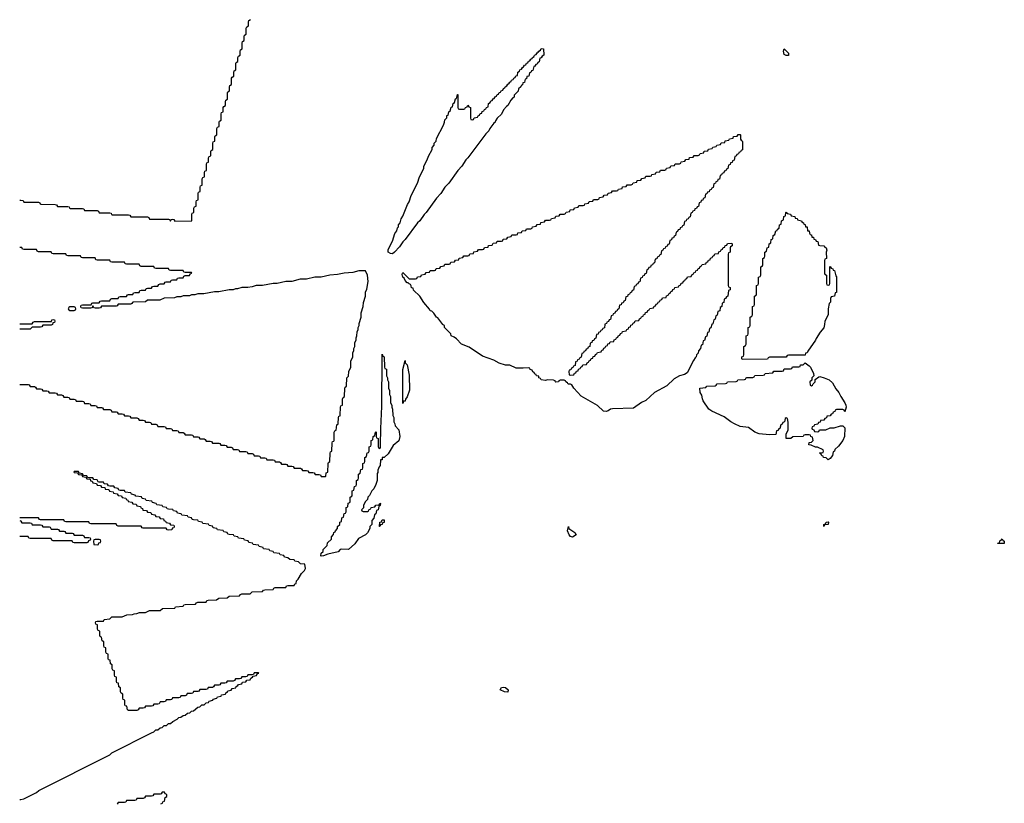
# Model space of a CAD drawing. Header units: inches. Extents: x 2550115 to 2887259, y 311850 to 494471.
# Tile 86 of 115: x 2779990 to 2789392, y 445426 to 452910. Entities that reach past the tile are written whole.
import ezdxf

# ---------------------------------------------------------------- set-up
doc = ezdxf.new("R2010")
doc.units = ezdxf.units.IN
doc.header["$MEASUREMENT"] = 0
for name, color, linetype in [('C7474', 7, 'Continuous'), ('C7475', 7, 'Continuous'), ('C7484', 7, 'Continuous'), ('C7485', 7, 'Continuous')]:
    doc.layers.add(name, color=color, linetype=linetype)

msp = doc.modelspace()

# ---------------------------------------------------------------- linework, layer by layer
at = {"layer": 'C7474', "color": 6}
for p, q in [((2780000, 449954), (2779990, 449954)), ((2779990, 449426), (2780000, 449426))]:
    msp.add_line(p, q, dxfattribs=at)
for points in [[(2780000, 448154), (2779990, 448154)], [(2779990, 448126), (2780000, 448122.7)], [(2780000, 447974), (2779990, 447974)], [(2779990, 445462), (2780000, 445463.8)]]:
    msp.add_lwpolyline(points, dxfattribs=at)
at = {"layer": 'C7475', "color": 6}
for p, q in [((2779990, 451186), (2780000, 451184.7)), ((2780000, 450734), (2779990, 450734)), ((2779990, 450006), (2780000, 450006))]:
    msp.add_line(p, q, dxfattribs=at)
at = {"layer": 'C7484', "color": 6}
for points in [[(2780302.5, 450000), (2780302, 449998), (2780290, 449994), (2780210, 449994), (2780202, 449978), (2780190, 449974), (2780110, 449974), (2780090, 449954), (2780000, 449954)], [(2780000, 449426), (2780070, 449426), (2780082, 449422), (2780090, 449406), (2780130, 449406), (2780142, 449402), (2780150, 449386), (2780190, 449386), (2780202, 449382), (2780210, 449366), (2780250, 449366), (2780262, 449362), (2780270, 449346), (2780330, 449346), (2780342, 449342), (2780350, 449326), (2780390, 449326), (2780402, 449322), (2780410, 449306), (2780450, 449306), (2780462, 449302), (2780470, 449286), (2780510, 449286), (2780522, 449282), (2780530, 449266), (2780590, 449266), (2780602, 449262), (2780610, 449246), (2780650, 449246), (2780662, 449242), (2780670, 449226), (2780710, 449226), (2780722, 449222), (2780730, 449206), (2780770, 449206), (2780782, 449202), (2780790, 449186), (2780850, 449186), (2780862, 449182), (2780870, 449166), (2780910, 449166), (2780922, 449162), (2780930, 449146), (2780970, 449146), (2780982, 449142), (2780990, 449126), (2781030, 449126), (2781042, 449122), (2781050, 449106), (2781110, 449106), (2781122, 449102), (2781130, 449086), (2781170, 449086), (2781182, 449082), (2781190, 449066), (2781230, 449066), (2781242, 449062), (2781250, 449046), (2781290, 449046), (2781302, 449042), (2781310, 449026), (2781370, 449026), (2781382, 449022), (2781390, 449006), (2781430, 449006), (2781442, 449002), (2781450, 448986), (2781490, 448986), (2781502, 448982), (2781510, 448966), (2781550, 448966), (2781562, 448962), (2781570, 448946), (2781630, 448946), (2781642, 448942), (2781650, 448926), (2781690, 448926), (2781702, 448922), (2781710, 448906), (2781750, 448906), (2781762, 448902), (2781770, 448886), (2781810, 448886), (2781822, 448882), (2781830, 448866), (2781890, 448866), (2781902, 448862), (2781910, 448846), (2781950, 448846), (2781962, 448842), (2781970, 448826), (2782010, 448826), (2782022, 448822), (2782030, 448806), (2782070, 448806), (2782082, 448802), (2782090, 448786), (2782150, 448786), (2782162, 448782), (2782170, 448766), (2782210, 448766), (2782222, 448762), (2782230, 448746), (2782270, 448746), (2782282, 448742), (2782290, 448726), (2782330, 448726), (2782342, 448722), (2782350, 448706), (2782410, 448706), (2782422, 448702), (2782430, 448686), (2782470, 448686), (2782482, 448682), (2782490, 448666), (2782530, 448666), (2782542, 448662), (2782550, 448646), (2782590, 448646), (2782602, 448642), (2782610, 448626), (2782670, 448626), (2782682, 448622), (2782690, 448606), (2782730, 448606), (2782742, 448602), (2782750, 448586), (2782790, 448586), (2782802, 448582), (2782810, 448566), (2782850, 448566), (2782862, 448562), (2782870, 448546), (2782910, 448546), (2782914, 448550), (2782918, 448582), (2782932, 448590), (2782934, 448670), (2782938, 448682), (2782952, 448690), (2782954, 448770), (2782958, 448782), (2782972, 448790), (2782974, 448870), (2782978, 448882), (2782990, 448886), (2782992.7, 448892.7), (2782994, 448970), (2782998, 448982), (2783011.6, 448988.4), (2783018, 449042), (2783031.2, 449048.9), (2783034, 449110), (2783038, 449122), (2783050, 449126), (2783051.6, 449131.6), (2783054, 449210), (2783058, 449222), (2783071.2, 449228.9), (2783072.7, 449287.3), (2783078, 449302), (2783091.3, 449310), (2783094, 449390), (2783098, 449402), (2783111.3, 449410), (2783114, 449490), (2783130, 449506), (2783132, 449550), (2783151, 449590), (2783152, 449650), (2783170.9, 449689.1), (2783171.6, 449728.4), (2783182, 449750), (2783182, 449770), (2783190.9, 449789.1), (2783191.6, 449828.4), (2783202, 449850), (2783202, 449870), (2783210.9, 449889.1), (2783211.6, 449928.4), (2783222, 449950), (2783222, 449970), (2783230.9, 449989.1), (2783231.1, 450000)], [(2786597.6, 450000), (2786590, 449966), (2786578, 449962), (2786570, 449926), (2786558, 449922), (2786550, 449886), (2786538, 449882), (2786530, 449846), (2786518, 449842), (2786510, 449806), (2786498, 449802), (2786492, 449770), (2786472, 449748), (2786470, 449726), (2786452, 449708), (2786450.9, 449689.1), (2786439.6, 449680.4), (2786423.6, 449656.4), (2786363.6, 449536.4), (2786337.3, 449522.7), (2786290, 449509.4), (2786239.9, 449480.1), (2786170, 449412.7), (2786050.4, 449349.6), (2785970, 449274.5), (2785926.3, 449253.7), (2785850, 449199), (2785650, 449194.5), (2785630.4, 449189.6), (2785610, 449173.2), (2785590, 449166.6), (2785564, 449170), (2785506, 449226), (2785350, 449315.1), (2785281.2, 449390), (2785262, 449422), (2785248.4, 449428.4), (2785226, 449430), (2785222, 449442), (2785206, 449450), (2785202, 449462), (2785190, 449466), (2785150, 449466), (2785138, 449462), (2785134, 449450), (2785110, 449449.3), (2785106, 449450), (2785102, 449462), (2785088, 449468), (2785030, 449469), (2785010, 449464), (2784970, 449469.3), (2784962, 449482), (2784948, 449490), (2784946, 449506), (2784926, 449510), (2784922, 449522), (2784910, 449526), (2784902, 449542), (2784890, 449546), (2784882, 449562), (2784866, 449570), (2784862, 449582), (2784850, 449586), (2784798.8, 449581.2), (2784730, 449582.7), (2784670, 449609.2), (2784630, 449609.5), (2784568, 449630), (2784517, 449657), (2784410, 449696), (2784281, 449781), (2784209, 449810), (2784160.9, 449860.9), (2784138, 449878), (2784109, 449890), (2784108.4, 449908.4), (2784046, 449970), (2784046, 449990), (2784035.3, 449995.3), (2784031.5, 450000)], [(2785577.7, 450000), (2785572.7, 449967.3), (2785558, 449962), (2785552.7, 449947.3), (2785538, 449942), (2785532.7, 449927.3), (2785518, 449922), (2785512.7, 449907.3), (2785498, 449902), (2785492.7, 449867.3), (2785478, 449862), (2785472.7, 449847.3), (2785458, 449842), (2785452.7, 449827.3), (2785438, 449822), (2785432.7, 449787.3), (2785418, 449782), (2785412.7, 449767.3), (2785398, 449762), (2785392.7, 449747.3), (2785378, 449742), (2785372.7, 449727.3), (2785358, 449722), (2785352.7, 449687.3), (2785338, 449682), (2785332.7, 449667.3), (2785318, 449662), (2785312.7, 449647.3), (2785298, 449642), (2785292.7, 449607.3), (2785278, 449602), (2785272.7, 449587.3), (2785258, 449582), (2785252.7, 449567.3), (2785238, 449562), (2785234, 449550), (2785238, 449518), (2785250, 449514), (2785282, 449518), (2785287.3, 449532.7), (2785302, 449538), (2785307.3, 449552.7), (2785322, 449558), (2785327.3, 449572.7), (2785342, 449578), (2785347.3, 449592.7), (2785362, 449598), (2785367.3, 449612.7), (2785402, 449618), (2785407.3, 449632.7), (2785422, 449638), (2785427.3, 449652.7), (2785442, 449658), (2785447.3, 449672.7), (2785462, 449678), (2785467.3, 449692.7), (2785482, 449698), (2785487.3, 449712.7), (2785502, 449718), (2785507.3, 449732.7), (2785542, 449738), (2785547.3, 449752.7), (2785562, 449758), (2785567.3, 449772.7), (2785582, 449778), (2785587.3, 449792.7), (2785602, 449798), (2785607.3, 449812.7), (2785622, 449818), (2785627.3, 449832.7), (2785662, 449838), (2785667.3, 449852.7), (2785682, 449858), (2785687.3, 449872.7), (2785702, 449878), (2785707.3, 449892.7), (2785722, 449898), (2785727.3, 449912.7), (2785742, 449918), (2785747.3, 449932.7), (2785782, 449938), (2785787.3, 449952.7), (2785802, 449958), (2785807.3, 449972.7), (2785822, 449978), (2785827.3, 449992.7), (2785842, 449998), (2785842.7, 450000)], [(2787674.5, 450000), (2787670, 449968), (2787633.7, 449926.3), (2787595.2, 449864.8), (2787590, 449849.2), (2787514.8, 449745.2), (2787510, 449728), (2787494, 449726), (2787490, 449706), (2787330, 449706), (2787318, 449702), (2787310, 449686), (2787150, 449686), (2787138, 449682), (2787130, 449668), (2786890, 449666), (2786886, 449670), (2786886, 449690), (2786902, 449698), (2786906, 449710), (2786906, 449790), (2786922, 449798), (2786926, 449810), (2786926, 449890), (2786942, 449898), (2786946, 449910), (2786946, 449970), (2786962, 449978), (2786966, 449990), (2786966, 450000)], [(2780000, 445463.8), (2780030.7, 445469.3), (2780150.7, 445529.3), (2780171.2, 445548.9), (2780850.7, 445889.3), (2780871.2, 445908.9), (2781250, 446098), (2781272, 446110), (2781290, 446128), (2781310, 446128.7), (2781330, 446148), (2781350.7, 446149.3), (2781370, 446168), (2781390.7, 446169.3), (2781411.3, 446188.7), (2781430.7, 446189.3), (2781451.2, 446208.9), (2781494, 446230), (2781510, 446246), (2781530, 446248), (2781550, 446266), (2781570, 446268), (2781592.7, 446287.3), (2781614, 446290), (2781632, 446308), (2781650.9, 446309.1), (2781690, 446346), (2781710, 446348), (2781730, 446366), (2781750, 446368), (2781770, 446386), (2781794, 446390), (2781798, 446402), (2781834, 446410), (2781838, 446422), (2781874, 446430), (2781878, 446442), (2781914, 446450), (2781918, 446462), (2781954, 446470), (2781958, 446482), (2781974, 446490), (2781978, 446502), (2782010, 446508), (2782018, 446522), (2782054, 446530), (2782058, 446542), (2782074, 446550), (2782078, 446562), (2782110, 446566), (2782118, 446582), (2782150, 446586), (2782158, 446602), (2782190, 446606), (2782198, 446622), (2782214, 446630), (2782218, 446642), (2782250, 446646), (2782258, 446662), (2782274, 446670), (2782270, 446674), (2782230, 446674), (2782222, 446658), (2782210, 446654), (2782170, 446654), (2782162, 446638), (2782150, 446634), (2782110, 446634), (2782102, 446618), (2782090, 446614), (2782050, 446614), (2782042, 446598), (2782030, 446594), (2781970, 446594), (2781962, 446578), (2781950, 446574), (2781910, 446574), (2781902, 446558), (2781890, 446554), (2781850, 446554), (2781842, 446538), (2781830, 446534), (2781790, 446534), (2781782, 446518), (2781770, 446514), (2781710, 446514), (2781702, 446498), (2781690, 446494), (2781650, 446494), (2781642, 446478), (2781630, 446474), (2781590, 446474), (2781582, 446458), (2781570, 446454), (2781530, 446454), (2781522, 446438), (2781510, 446434), (2781450, 446434), (2781442, 446418), (2781430, 446414), (2781390, 446414), (2781382, 446398), (2781370, 446394), (2781330, 446394), (2781322, 446378), (2781310, 446374), (2781270, 446374), (2781262, 446358), (2781250, 446354), (2781190, 446354), (2781182, 446338), (2781170, 446334), (2781130, 446334), (2781122, 446318), (2781110, 446314), (2781030, 446314), (2781018, 446318), (2781012.7, 446352.7), (2780998, 446358), (2780994, 446370), (2780994, 446410), (2780978, 446418), (2780974, 446430), (2780974, 446470), (2780958, 446478), (2780954, 446490), (2780954, 446530), (2780938, 446538), (2780932.7, 446572.7), (2780918, 446578), (2780914, 446590), (2780914, 446630), (2780898, 446638), (2780894, 446650), (2780894, 446690), (2780878, 446698), (2780874, 446710), (2780874, 446750), (2780858, 446758), (2780852.7, 446792.7), (2780838, 446798), (2780834, 446810), (2780834, 446850), (2780818, 446858), (2780814, 446870), (2780814, 446910), (2780798, 446918), (2780794, 446930), (2780794, 446970), (2780778, 446978), (2780772.7, 447012.7), (2780758, 447018), (2780754, 447030), (2780754, 447070), (2780738, 447078), (2780734, 447090), (2780734, 447130), (2780718, 447138), (2780714, 447150), (2780718, 447162), (2780730, 447166), (2780790, 447166), (2780798, 447182), (2780851.6, 447188.4), (2780870, 447206), (2780970, 447208), (2781012.7, 447227.3), (2781068.4, 447228.4), (2781083.6, 447236.4), (2781110, 447238), (2781132.7, 447247.3), (2781191.2, 447248.9), (2781230, 447268), (2781330, 447268.7), (2781352.7, 447287.3), (2781470, 447288.7), (2781478, 447302), (2781551.2, 447308.9), (2781558, 447322), (2781570, 447326), (2781670, 447328), (2781678, 447342), (2781690, 447346), (2781770, 447348), (2781778, 447362), (2781790, 447366), (2781870, 447368), (2781890, 447386), (2781971.6, 447388.4), (2781990, 447406), (2782090, 447408), (2782098, 447422), (2782110, 447426), (2782190, 447428), (2782210, 447446), (2782310, 447448), (2782318, 447462), (2782330, 447466), (2782410, 447468), (2782418, 447482), (2782430, 447486), (2782530, 447488), (2782538, 447502), (2782550, 447506), (2782610, 447508), (2782618, 447522), (2782630, 447526), (2782632, 447550), (2782650, 447568), (2782680.5, 447619.5), (2782710.7, 447650), (2782718, 447670), (2782711.6, 447711.6), (2782670, 447714), (2782651.6, 447731.6), (2782618, 447738), (2782611.6, 447751.6), (2782570, 447754), (2782551.6, 447771.6), (2782518, 447778), (2782511.6, 447791.6), (2782478, 447798), (2782471.6, 447811.6), (2782418, 447818), (2782411.6, 447831.6), (2782378, 447838), (2782371.6, 447851.6), (2782318, 447858), (2782314, 447870), (2782278, 447878), (2782271.6, 447891.6), (2782218, 447898), (2782214, 447910), (2782178, 447918), (2782171.6, 447931.6), (2782138, 447938), (2782131.6, 447951.6), (2782078, 447958), (2782074, 447970), (2782038, 447978), (2782031.6, 447991.6), (2781990, 447994), (2781978, 447998), (2781971.6, 448011.6), (2781938, 448018), (2781931.6, 448031.6), (2781878, 448038), (2781871.6, 448051.6), (2781852.7, 448052.7), (2781838, 448058), (2781831.6, 448071.6), (2781798, 448078), (2781791.6, 448091.6), (2781738, 448098), (2781734, 448110), (2781698, 448118), (2781691.6, 448131.6), (2781650, 448134), (2781638, 448138), (2781631.6, 448151.6), (2781598, 448158), (2781591.6, 448171.6), (2781538, 448178), (2781531.6, 448191.6), (2781512.7, 448192.7), (2781498, 448198), (2781491.6, 448211.6), (2781458, 448218), (2781451.6, 448231.6), (2781410, 448234), (2781398, 448238), (2781391.6, 448251.6), (2781358, 448258), (2781351.6, 448271.6), (2781298, 448278), (2781294, 448290), (2781258, 448298), (2781251.6, 448311.6), (2781198, 448318), (2781191.6, 448331.6), (2781158, 448338), (2781151.6, 448351.6), (2781098, 448358), (2781094, 448370), (2781058, 448378), (2781051.6, 448391.6), (2780998, 448398), (2780990, 448414), (2780950, 448414), (2780938, 448418), (2780930, 448434), (2780898, 448438), (2780890, 448454), (2780850, 448454), (2780838, 448458), (2780830, 448474), (2780798, 448478), (2780790, 448494), (2780750, 448494), (2780738, 448498), (2780730, 448514), (2780698, 448518), (2780690, 448534), (2780650, 448534), (2780638, 448538), (2780630, 448554), (2780598, 448558), (2780590, 448574), (2780558, 448578), (2780550, 448594), (2780510, 448594), (2780506, 448590), (2780510, 448586), (2780542, 448582), (2780550, 448566), (2780582, 448562), (2780590, 448546), (2780622, 448542), (2780630, 448526), (2780662, 448522), (2780667.3, 448507.3), (2780682, 448502), (2780687.3, 448487.3), (2780722, 448482), (2780730, 448466), (2780762, 448462), (2780770, 448446), (2780802, 448442), (2780807.3, 448427.3), (2780842, 448422), (2780847.3, 448407.3), (2780882, 448402), (2780887.3, 448387.3), (2780922, 448382), (2780930, 448366), (2780962, 448362), (2780970, 448346), (2781002, 448342), (2781007.3, 448327.3), (2781022, 448322), (2781027.3, 448307.3), (2781062, 448302), (2781070, 448286), (2781102, 448282), (2781110, 448266), (2781142, 448262), (2781147.3, 448247.3), (2781162, 448242), (2781167.3, 448227.3), (2781202, 448222), (2781210, 448206), (2781242, 448202), (2781247.3, 448187.3), (2781282, 448182), (2781290, 448166), (2781322, 448162), (2781330, 448146), (2781362, 448142), (2781367.3, 448127.3), (2781382, 448122), (2781387.3, 448107.3), (2781422, 448102), (2781430, 448086), (2781462, 448082), (2781466, 448070), (2781462, 448058), (2781447.3, 448052.7), (2781442, 448038), (2781410, 448034), (2781398, 448038), (2781390, 448054), (2781170, 448054), (2781158, 448058), (2781150, 448074), (2780930, 448074), (2780918, 448078), (2780910, 448094), (2780670, 448094), (2780658, 448098), (2780650, 448114), (2780430, 448114), (2780418, 448118), (2780410, 448134), (2780190, 448134), (2780178, 448138), (2780170, 448154), (2780000, 448154)], [(2780000, 448122.7), (2780002, 448122), (2780010, 448106), (2780090, 448106), (2780102, 448102), (2780110, 448086), (2780190, 448086), (2780202, 448082), (2780210, 448066), (2780270, 448066), (2780282, 448062), (2780290, 448046), (2780350, 448046), (2780362, 448042), (2780370, 448026), (2780410, 448026), (2780422, 448022), (2780430, 448006), (2780490, 448006), (2780502, 448002), (2780510, 447986), (2780590, 447986), (2780602, 447982), (2780610, 447966), (2780650, 447966), (2780662, 447962), (2780666, 447950), (2780662, 447938), (2780647.3, 447932.7), (2780642, 447918), (2780630, 447914), (2780510, 447914), (2780498, 447918), (2780490, 447934), (2780310, 447934), (2780298, 447938), (2780290, 447954), (2780090, 447954), (2780078, 447958), (2780070, 447974), (2780000, 447974)], [(2781338, 445422), (2781352.7, 445427.3), (2781358, 445442), (2781372.7, 445447.3), (2781378, 445482), (2781394, 445490), (2781394, 445510), (2781378, 445518), (2781372.7, 445532.7), (2781350, 445534), (2781342, 445518), (2781330, 445514), (2781270, 445514), (2781262, 445498), (2781250, 445494), (2781190, 445494), (2781182, 445478), (2781170, 445474), (2781110, 445474), (2781102, 445458), (2781090, 445454), (2781010, 445454), (2781002, 445438), (2780990, 445434), (2780930, 445434), (2780922, 445418)]]:
    msp.add_lwpolyline(points, dxfattribs=at)
for points in [[(2783270, 448214), (2783310, 448214), (2783322, 448218), (2783327.3, 448232.7), (2783342, 448238), (2783347.3, 448252.7), (2783382, 448258), (2783390, 448274), (2783422, 448278), (2783430, 448294), (2783434, 448290), (2783432, 448270), (2783418, 448262), (2783412, 448230), (2783398, 448222), (2783392, 448190), (2783378, 448182), (2783372, 448150), (2783352.7, 448127.3), (2783351.6, 448088.4), (2783334, 448070), (2783332, 448050), (2783311.3, 448010), (2783291.3, 447990), (2783224.5, 447955.5), (2783190, 447904), (2783130, 447849.5), (2783066.4, 447853.6), (2783050, 447849.2), (2783030, 447829.4), (2782933, 447807), (2782890, 447788.7), (2782870, 447786), (2782866, 447790), (2782870, 447814), (2782887.3, 447832.7), (2782888, 447850), (2782926, 447890), (2782930, 447914), (2782966, 447950), (2782968.4, 447971.6), (2782987.3, 447992.7), (2782988.4, 448011.6), (2783002, 448018), (2783006, 448030), (2783026, 448050), (2783026, 448070), (2783046, 448090), (2783047.3, 448112.7), (2783062, 448118), (2783067.3, 448152.7), (2783082, 448158), (2783087.3, 448192.7), (2783102, 448198), (2783106, 448210), (2783106, 448250), (2783122, 448258), (2783127.3, 448292.7), (2783142, 448298), (2783146, 448310), (2783146, 448350), (2783162, 448358), (2783166, 448370), (2783166, 448410), (2783182, 448418), (2783187.3, 448452.7), (2783202, 448458), (2783206, 448470), (2783206, 448510), (2783222, 448518), (2783226, 448530), (2783226, 448570), (2783242, 448578), (2783247.3, 448612.7), (2783262, 448618), (2783266, 448630), (2783266, 448670), (2783282, 448678), (2783286, 448690), (2783286, 448730), (2783302, 448738), (2783307.3, 448772.7), (2783322, 448778), (2783326, 448790), (2783326, 448830), (2783342, 448838), (2783346, 448850), (2783346, 448890), (2783362, 448898), (2783366, 448930), (2783382, 448938), (2783386, 448970), (2783390, 448974), (2783394, 448970), (2783394, 448930), (2783398, 448918), (2783414, 448910), (2783414, 448830), (2783418, 448818), (2783430, 448814), (2783436.4, 448823.6), (2783438, 449030), (2783442, 449050), (2783444, 449170), (2783448.7, 449190), (2783450, 449714), (2783458, 449698), (2783471.2, 449691.1), (2783474, 449590), (2783478, 449578), (2783491.2, 449571.1), (2783492, 449510), (2783502, 449490), (2783502, 449470), (2783511.3, 449450), (2783512, 449390), (2783522, 449370), (2783522, 449330), (2783531.3, 449310), (2783532, 449250), (2783542, 449230), (2783542, 449210), (2783551.3, 449190), (2783552, 449130), (2783562, 449110), (2783562, 449070), (2783572, 449050), (2783574, 449030), (2783610, 448992), (2783620.7, 448930), (2783610, 448888.7), (2783557.3, 448842.7), (2783510, 448765.2), (2783470, 448729), (2783452, 448728), (2783450, 448708), (2783434, 448706), (2783430.9, 448650.9), (2783421, 448639), (2783410.7, 448609.3), (2783410, 448586), (2783404.7, 448575.3), (2783404.7, 448510), (2783391.3, 448470), (2783370.9, 448429.1), (2783352, 448410), (2783330, 448366), (2783314, 448350), (2783311.6, 448328.4), (2783290, 448306), (2783274, 448270), (2783272.7, 448247.3), (2783254, 448230), (2783258, 448218)], [(2783650, 449246), (2783648.7, 449570), (2783670, 449654), (2783671.6, 449631.6), (2783690, 449614), (2783710, 449514), (2783710.7, 449370.7), (2783690, 449308.7), (2783674, 449286), (2783670, 449268), (2783654, 449266)], [(2787550, 449414), (2787562, 449418), (2787567.3, 449432.7), (2787586, 449450), (2787587.3, 449472.7), (2787621.2, 449498.8), (2787630, 449501), (2787672, 449490), (2787718, 449470), (2787750, 449441), (2787783.4, 449383.4), (2787810.7, 449350), (2787830.7, 449310.7), (2787870, 449252), (2787878, 449230), (2787882, 449210), (2787870, 449166), (2787862, 449182), (2787850, 449186), (2787790, 449186), (2787778, 449182), (2787772.7, 449167.3), (2787758, 449162), (2787752.7, 449147.3), (2787738, 449142), (2787730, 449126), (2787698, 449122), (2787692.7, 449107.3), (2787678, 449102), (2787670, 449086), (2787638, 449082), (2787632.7, 449067.3), (2787618, 449062), (2787610, 449046), (2787578, 449042), (2787572.7, 449027.3), (2787558, 449022), (2787554, 449010), (2787558, 448998), (2787572.7, 448992.7), (2787578, 448978), (2787610, 448974), (2787622, 448978), (2787628, 448992), (2787687.3, 448992.7), (2787728.8, 449011.1), (2787768.4, 449011.6), (2787829.1, 449030.9), (2787850, 449031.3), (2787870, 449012), (2787865.5, 448930), (2787850.4, 448890), (2787810, 448837), (2787774.4, 448805.6), (2787770, 448788), (2787758, 448782), (2787750, 448748.7), (2787730, 448718), (2787710, 448706), (2787690, 448726), (2787666, 448730), (2787662, 448742), (2787650, 448746), (2787642, 448762), (2787626, 448770), (2787630, 448774), (2787662, 448778), (2787666, 448790), (2787662, 448802), (2787607.3, 448827.3), (2787588.4, 448828.4), (2787547.3, 448847.3), (2787526, 448850), (2787528.8, 448871.1), (2787550, 448874), (2787566, 448890), (2787562, 448922), (2787546, 448930), (2787542, 448942), (2787530, 448946), (2787490, 448946), (2787478, 448942), (2787471.3, 448928.7), (2787372.7, 448927.3), (2787354, 448910), (2787308.7, 448910), (2787308.8, 448951.1), (2787327.3, 448992.7), (2787327.3, 449067.3), (2787322, 449102), (2787310, 449106), (2787298, 449102), (2787294, 449070), (2787278, 449062), (2787270, 449046), (2787258, 449042), (2787250, 449006), (2787238, 449002), (2787230, 448986), (2787218, 448982), (2787210, 448948), (2787150, 448946), (2787050, 448954), (2787010, 448969.6), (2786950, 449015.1), (2786870, 449025.6), (2786815.3, 449050), (2786781.2, 449070), (2786718, 449118), (2786599, 449170), (2786570, 449189.6), (2786517.2, 449270), (2786509.6, 449289.6), (2786504.7, 449324.7), (2786488.8, 449351.1), (2786486, 449390), (2786542, 449398), (2786550, 449411.3), (2786630, 449414), (2786642, 449418), (2786650, 449432), (2786730, 449434), (2786742, 449438), (2786750, 449452), (2786830, 449454), (2786842, 449458), (2786848.4, 449471.6), (2786910, 449474), (2786922, 449478), (2786926, 449490), (2786932.7, 449492.7), (2786990, 449494), (2787002, 449498), (2787010, 449512), (2787090, 449514), (2787102, 449518), (2787108.4, 449531.6), (2787182, 449538), (2787190, 449552), (2787270, 449554), (2787282, 449558), (2787290, 449574), (2787350, 449574), (2787362, 449578), (2787370, 449594), (2787430, 449594), (2787442, 449598), (2787447.3, 449612.7), (2787470, 449614), (2787490, 449632), (2787530, 449602.8), (2787540.7, 449590), (2787571.3, 449530), (2787572, 449508), (2787554, 449490), (2787552.7, 449467.3), (2787534, 449450), (2787538, 449418)], [(2783430, 448069), (2783426, 448070), (2783428, 448110), (2783446, 448114), (2783450, 448134), (2783470, 448134), (2783470, 448108), (2783454, 448106), (2783452, 448090), (2783434, 448086)], [(2787670, 448069.2), (2787668, 448090), (2787686, 448094), (2787690, 448112), (2787710, 448114), (2787714, 448110), (2787711, 448090), (2787674, 448086)], [(2785270, 447969.5), (2785250, 447975.3), (2785235.3, 447990), (2785222, 448030), (2785230, 448071.3), (2785234, 448050), (2785290, 448011), (2785304.7, 447990)], [(2780750, 447946), (2780710, 447946), (2780698, 447942), (2780694, 447930), (2780698, 447898), (2780730, 447894), (2780742, 447898), (2780747.3, 447912.7), (2780762, 447918), (2780766, 447930), (2780762, 447942)], [(2789330, 447906), (2789328, 447910), (2789346, 447914), (2789350, 447934), (2789362, 447938), (2789370, 447952), (2789378, 447938), (2789392, 447930), (2789390, 447909)], [(2784650, 446489.2), (2784618, 446490), (2784578, 446510), (2784590, 446531), (2784610, 446536), (2784630, 446534), (2784654.8, 446510)]]:
    msp.add_lwpolyline(points, close=True, dxfattribs=at)
at = {"layer": 'C7485', "color": 6}
for points in [[(2780000, 451184.7), (2780022, 451182), (2780030, 451168), (2780170, 451166), (2780182, 451162), (2780186, 451150), (2780192.7, 451147.3), (2780330, 451146), (2780342, 451142), (2780350, 451126), (2780450, 451126), (2780462, 451122), (2780466, 451110), (2780472.7, 451107.3), (2780590, 451106), (2780602, 451102), (2780610, 451086), (2780730, 451086), (2780742, 451082), (2780750, 451066), (2780850, 451066), (2780862, 451062), (2780866, 451050), (2780872.7, 451047.3), (2781030, 451046), (2781042, 451042), (2781050, 451026), (2781210, 451026), (2781222, 451022), (2781230, 451006), (2781410, 451006), (2781422, 451002), (2781430, 450986), (2781438, 451002), (2781450, 451006), (2781462, 451002), (2781470, 450986), (2781632.7, 450987.3), (2781634, 451050), (2781638, 451062), (2781654, 451070), (2781654, 451110), (2781658, 451122), (2781674, 451130), (2781674, 451170), (2781678, 451182), (2781694, 451190), (2781694, 451250), (2781698, 451262), (2781714, 451270), (2781714, 451310), (2781718, 451322), (2781734, 451330), (2781734, 451390), (2781738, 451402), (2781754, 451410), (2781754, 451450), (2781758, 451462), (2781774, 451470), (2781774, 451530), (2781778, 451542), (2781794, 451550), (2781794, 451590), (2781798, 451602), (2781814, 451610), (2781814, 451650), (2781818, 451662), (2781834, 451670), (2781834, 451730), (2781838, 451742), (2781854, 451750), (2781854, 451790), (2781858, 451802), (2781874, 451810), (2781874, 451870), (2781878, 451882), (2781894, 451890), (2781894, 451930), (2781898, 451942), (2781914, 451950), (2781914, 452010), (2781918, 452022), (2781934, 452030), (2781934, 452070), (2781938, 452082), (2781954, 452090), (2781954, 452130), (2781958, 452142), (2781974, 452150), (2781974, 452210), (2781978, 452222), (2781994, 452230), (2781994, 452270), (2781998, 452282), (2782014, 452290), (2782014, 452350), (2782018, 452362), (2782034, 452370), (2782034, 452410), (2782038, 452422), (2782054, 452430), (2782054, 452490), (2782058, 452502), (2782074, 452510), (2782074, 452550), (2782078, 452562), (2782094, 452570), (2782094, 452610), (2782098, 452622), (2782114, 452630), (2782114, 452690), (2782118, 452702), (2782134, 452710), (2782134, 452750), (2782138, 452762), (2782154, 452770), (2782154, 452830), (2782158, 452842), (2782174, 452850), (2782174, 452890), (2782178, 452902), (2782194, 452910)], [(2784031.5, 450000), (2783981.2, 450061.2), (2783970, 450069), (2783945.6, 450105.6), (2783924.7, 450124.7), (2783909.2, 450130), (2783904.7, 450144.7), (2783850, 450208.7), (2783809.4, 450269.4), (2783750, 450328), (2783747.3, 450347.3), (2783730, 450348.7), (2783728.4, 450368.4), (2783722, 450382), (2783710, 450386), (2783698, 450398), (2783690, 450398), (2783670, 450418), (2783660.4, 450440.4), (2783649.3, 450450), (2783643.1, 450476.9), (2783646, 450490), (2783650, 450494), (2783710, 450434), (2783770, 450434), (2783782, 450438), (2783787.3, 450452.7), (2783822, 450458), (2783827.3, 450472.7), (2783862, 450478), (2783870, 450494), (2783902, 450498), (2783910, 450514), (2783950, 450514), (2783962, 450518), (2783967.3, 450532.7), (2784002, 450538), (2784010, 450554), (2784042, 450558), (2784050, 450574), (2784090, 450574), (2784102, 450578), (2784107.3, 450592.7), (2784142, 450598), (2784150, 450614), (2784182, 450618), (2784187.3, 450632.7), (2784222, 450638), (2784230, 450654), (2784270, 450654), (2784282, 450658), (2784287.3, 450672.7), (2784322, 450678), (2784327.3, 450692.7), (2784362, 450698), (2784370, 450714), (2784410, 450714), (2784422, 450718), (2784427.3, 450732.7), (2784462, 450738), (2784467.3, 450752.7), (2784502, 450758), (2784510, 450774), (2784542, 450778), (2784550, 450794), (2784590, 450794), (2784602, 450798), (2784607.3, 450812.7), (2784642, 450818), (2784650, 450834), (2784682, 450838), (2784690, 450854), (2784730, 450854), (2784742, 450858), (2784747.3, 450872.7), (2784782, 450878), (2784787.3, 450892.7), (2784822, 450898), (2784830, 450914), (2784870, 450914), (2784882, 450918), (2784887.3, 450932.7), (2784922, 450938), (2784930, 450954), (2784962, 450958), (2784967.3, 450972.7), (2785002, 450978), (2785010, 450994), (2785050, 450994), (2785062, 450998), (2785067.3, 451012.7), (2785102, 451018), (2785110, 451034), (2785142, 451038), (2785150, 451054), (2785190, 451054), (2785202, 451058), (2785207.3, 451072.7), (2785242, 451078), (2785247.3, 451092.7), (2785282, 451098), (2785287.3, 451112.7), (2785322, 451118), (2785330, 451134), (2785370, 451134), (2785382, 451138), (2785387.3, 451152.7), (2785422, 451158), (2785427.3, 451172.7), (2785462, 451178), (2785470, 451194), (2785510, 451194), (2785522, 451198), (2785527.3, 451212.7), (2785562, 451218), (2785570, 451234), (2785602, 451238), (2785610, 451254), (2785642, 451258), (2785650, 451274), (2785690, 451274), (2785702, 451278), (2785707.3, 451292.7), (2785742, 451298), (2785747.3, 451312.7), (2785782, 451318), (2785790, 451334), (2785830, 451334), (2785842, 451338), (2785847.3, 451352.7), (2785882, 451358), (2785887.3, 451372.7), (2785922, 451378), (2785930, 451394), (2785962, 451398), (2785970, 451414), (2786010, 451414), (2786022, 451418), (2786027.3, 451432.7), (2786062, 451438), (2786067.3, 451452.7), (2786102, 451458), (2786110, 451474), (2786150, 451474), (2786162, 451478), (2786167.3, 451492.7), (2786202, 451498), (2786207.3, 451512.7), (2786242, 451518), (2786250, 451534), (2786290, 451534), (2786302, 451538), (2786307.3, 451552.7), (2786342, 451558), (2786350, 451574), (2786382, 451578), (2786387.3, 451592.7), (2786422, 451598), (2786430, 451614), (2786470, 451614), (2786482, 451618), (2786487.3, 451632.7), (2786522, 451638), (2786527.3, 451652.7), (2786562, 451658), (2786567.3, 451672.7), (2786602, 451678), (2786607.3, 451692.7), (2786642, 451698), (2786647.3, 451712.7), (2786682, 451718), (2786687.3, 451732.7), (2786722, 451738), (2786727.3, 451752.7), (2786762, 451758), (2786767.3, 451772.7), (2786802, 451778), (2786807.3, 451792.7), (2786842, 451798), (2786850, 451814), (2786870, 451814), (2786874, 451810), (2786874, 451770), (2786878, 451758), (2786890, 451754), (2786892.7, 451747.3), (2786892.7, 451667.3), (2786878, 451662), (2786872.7, 451647.3), (2786858, 451642), (2786852.7, 451627.3), (2786838, 451622), (2786832.7, 451607.3), (2786818, 451602), (2786812.7, 451567.3), (2786798, 451562), (2786792.7, 451547.3), (2786778, 451542), (2786772.7, 451527.3), (2786758, 451522), (2786752.7, 451487.3), (2786738, 451482), (2786732.7, 451467.3), (2786718, 451462), (2786712.7, 451447.3), (2786698, 451442), (2786692.7, 451427.3), (2786678, 451422), (2786672.7, 451387.3), (2786658, 451382), (2786652.7, 451367.3), (2786638, 451362), (2786632.7, 451347.3), (2786618, 451342), (2786612.7, 451307.3), (2786598, 451302), (2786592.7, 451287.3), (2786578, 451282), (2786572.7, 451267.3), (2786558, 451262), (2786552.7, 451247.3), (2786538, 451242), (2786532.7, 451207.3), (2786518, 451202), (2786512.7, 451187.3), (2786498, 451182), (2786492.7, 451167.3), (2786478, 451162), (2786472.7, 451127.3), (2786458, 451122), (2786452.7, 451107.3), (2786438, 451102), (2786432.7, 451087.3), (2786418, 451082), (2786412.7, 451067.3), (2786398, 451062), (2786392.7, 451027.3), (2786378, 451022), (2786372.7, 451007.3), (2786358, 451002), (2786352.7, 450987.3), (2786338, 450982), (2786332.7, 450947.3), (2786318, 450942), (2786312.7, 450927.3), (2786298, 450922), (2786292.7, 450907.3), (2786278, 450902), (2786272.7, 450887.3), (2786258, 450882), (2786252.7, 450847.3), (2786238, 450842), (2786232.7, 450827.3), (2786218, 450822), (2786212.7, 450807.3), (2786198, 450802), (2786192.7, 450767.3), (2786178, 450762), (2786172.7, 450747.3), (2786158, 450742), (2786152.7, 450727.3), (2786138, 450722), (2786132.7, 450707.3), (2786118, 450702), (2786112.7, 450667.3), (2786098, 450662), (2786092.7, 450647.3), (2786078, 450642), (2786072.7, 450627.3), (2786058, 450622), (2786052.7, 450587.3), (2786038, 450582), (2786032.7, 450567.3), (2786018, 450562), (2786012.7, 450547.3), (2785998, 450542), (2785992.7, 450527.3), (2785978, 450522), (2785972.7, 450487.3), (2785958, 450482), (2785952.7, 450467.3), (2785938, 450462), (2785932.7, 450447.3), (2785918, 450442), (2785912.7, 450407.3), (2785898, 450402), (2785892.7, 450387.3), (2785878, 450382), (2785872.7, 450367.3), (2785858, 450362), (2785852.7, 450327.3), (2785838, 450322), (2785832.7, 450307.3), (2785818, 450302), (2785812.7, 450287.3), (2785798, 450282), (2785792.7, 450267.3), (2785778, 450262), (2785772.7, 450227.3), (2785758, 450222), (2785752.7, 450207.3), (2785738, 450202), (2785732.7, 450187.3), (2785718, 450182), (2785712.7, 450147.3), (2785698, 450142), (2785692.7, 450127.3), (2785678, 450122), (2785672.7, 450107.3), (2785658, 450102), (2785652.7, 450087.3), (2785638, 450082), (2785632.7, 450047.3), (2785618, 450042), (2785612.7, 450027.3), (2785598, 450022), (2785592.7, 450007.3), (2785578, 450002), (2785577.7, 450000)], [(2786966, 450000), (2786966, 450070), (2786982, 450078), (2786986, 450090), (2786986, 450170), (2787002, 450178), (2787006, 450190), (2787006, 450270), (2787022, 450278), (2787026, 450290), (2787026, 450370), (2787042, 450378), (2787046, 450390), (2787046, 450450), (2787062, 450458), (2787066, 450470), (2787066, 450550), (2787082, 450558), (2787086, 450570), (2787086, 450630), (2787102, 450638), (2787106, 450650), (2787106, 450690), (2787122, 450698), (2787126, 450730), (2787142, 450738), (2787146, 450770), (2787162, 450778), (2787166, 450810), (2787182, 450818), (2787186, 450850), (2787202, 450858), (2787210, 450894), (2787222, 450898), (2787226, 450910), (2787242, 450918), (2787246, 450950), (2787262, 450958), (2787266, 450990), (2787282, 450998), (2787286, 451030), (2787302, 451038), (2787306, 451070), (2787310, 451072), (2787318, 451058), (2787350, 451052), (2787358, 451038), (2787392, 451030), (2787394, 451014), (2787414, 451010), (2787418, 450998), (2787454, 450990), (2787458, 450978), (2787474, 450970), (2787478, 450958), (2787490, 450954), (2787492.7, 450932.7), (2787510, 450931.3), (2787514, 450894), (2787530, 450892), (2787531.6, 450871.6), (2787538, 450858), (2787550, 450854), (2787554, 450834), (2787570, 450832), (2787574, 450814), (2787590, 450812), (2787594, 450794), (2787610, 450792), (2787618, 450758), (2787632, 450752), (2787670, 450750.6), (2787676.9, 450736.9), (2787690.8, 450730), (2787698, 450710), (2787692, 450690), (2787694, 450630), (2787678, 450622), (2787674, 450610), (2787674, 450490), (2787678, 450478), (2787694, 450470), (2787694, 450390), (2787698, 450378), (2787710, 450374), (2787722, 450378), (2787726, 450390), (2787726, 450550), (2787730, 450554), (2787738, 450538), (2787754, 450530), (2787758, 450518), (2787770, 450514), (2787783.6, 450463.6), (2787790, 450454), (2787790.7, 450310), (2787790, 450306), (2787778, 450302), (2787770, 450268), (2787738, 450262), (2787732.7, 450247.3), (2787731.3, 450211.3), (2787721, 450199), (2787710.6, 450150), (2787710.5, 450090), (2787678.8, 450030), (2787674.5, 450000)], [(2783231.1, 450000), (2783231.3, 450010), (2783251, 450070), (2783251.3, 450110), (2783271, 450170), (2783271.6, 450208.4), (2783291, 450270), (2783291.6, 450308.4), (2783303.6, 450336.4), (2783316, 450410), (2783310.4, 450470), (2783290.7, 450510), (2783230, 450510.6), (2783170, 450494.8), (2783089.5, 450490.5), (2783025.2, 450474.8), (2782950, 450470.7), (2782870, 450450.8), (2782809.4, 450450.6), (2782730, 450431), (2782669.4, 450430.6), (2782590, 450411), (2782530, 450410.8), (2782450, 450391), (2782409.3, 450390.7), (2782310, 450371), (2782249.3, 450370.7), (2782210, 450358), (2782168.8, 450351.1), (2782110, 450351), (2782070, 450338), (2782050, 450338), (2782030, 450331.3), (2781989.1, 450330.9), (2781890, 450311.3), (2781850, 450311.3), (2781748.4, 450291.6), (2781690, 450291.3), (2781663.6, 450283.6), (2781630, 450282), (2781610, 450272), (2781550, 450271.3), (2781530, 450262), (2781490, 450262), (2781467.3, 450252.7), (2781370, 450251.3), (2781327.3, 450232.7), (2781210, 450232), (2781190, 450214), (2781070, 450212), (2781062, 450198), (2781050, 450194), (2780930, 450194), (2780922, 450178), (2780910, 450174), (2780770, 450174), (2780762, 450158), (2780750, 450154), (2780710, 450154), (2780698, 450158), (2780692.7, 450172.7), (2780686, 450174), (2780682, 450158), (2780670, 450154), (2780590, 450154), (2780578, 450158), (2780574, 450170), (2780578, 450182), (2780590, 450186), (2780674, 450186), (2780678, 450202), (2780690, 450206), (2780750, 450206), (2780758, 450222), (2780770, 450226), (2780850, 450226), (2780858, 450242), (2780870, 450246), (2780930, 450246), (2780938, 450262), (2780950, 450266), (2781010, 450266), (2781018, 450282), (2781030, 450286), (2781070, 450286), (2781078, 450302), (2781090, 450306), (2781130, 450306), (2781138, 450322), (2781150, 450326), (2781190, 450326), (2781198, 450342), (2781210, 450346), (2781250, 450346), (2781258, 450362), (2781270, 450366), (2781310, 450366), (2781318, 450382), (2781330, 450386), (2781370, 450386), (2781378, 450402), (2781390, 450406), (2781430, 450406), (2781438, 450422), (2781450, 450426), (2781490, 450426), (2781498, 450442), (2781510, 450446), (2781550, 450446), (2781558, 450462), (2781570, 450466), (2781610, 450466), (2781618, 450482), (2781634, 450490), (2781630, 450494), (2781570, 450494), (2781558, 450498), (2781550, 450514), (2781430, 450514), (2781418, 450518), (2781410, 450534), (2781290, 450534), (2781278, 450538), (2781270, 450554), (2781150, 450554), (2781138, 450558), (2781130, 450574), (2781010, 450574), (2780998, 450578), (2780990, 450594), (2780870, 450594), (2780858, 450598), (2780850, 450614), (2780730, 450614), (2780718, 450618), (2780710, 450634), (2780590, 450634), (2780578, 450638), (2780570, 450654), (2780450, 450654), (2780438, 450658), (2780430, 450674), (2780310, 450674), (2780298, 450678), (2780290, 450694), (2780170, 450694), (2780158, 450698), (2780150, 450714), (2780030, 450714), (2780018, 450718), (2780010, 450734), (2780000, 450734)], [(2785842.7, 450000), (2785847.3, 450012.7), (2785862, 450018), (2785867.3, 450032.7), (2785902, 450038), (2785907.3, 450052.7), (2785922, 450058), (2785927.3, 450072.7), (2785942, 450078), (2785947.3, 450092.7), (2785962, 450098), (2785967.3, 450112.7), (2785982, 450118), (2785987.3, 450132.7), (2786002, 450138), (2786007.3, 450152.7), (2786042, 450158), (2786047.3, 450172.7), (2786062, 450178), (2786067.3, 450192.7), (2786082, 450198), (2786087.3, 450212.7), (2786102, 450218), (2786107.3, 450232.7), (2786122, 450238), (2786127.3, 450252.7), (2786162, 450258), (2786167.3, 450272.7), (2786182, 450278), (2786187.3, 450292.7), (2786202, 450298), (2786207.3, 450312.7), (2786222, 450318), (2786227.3, 450332.7), (2786242, 450338), (2786247.3, 450352.7), (2786282, 450358), (2786287.3, 450372.7), (2786302, 450378), (2786307.3, 450392.7), (2786322, 450398), (2786327.3, 450412.7), (2786342, 450418), (2786347.3, 450432.7), (2786362, 450438), (2786367.3, 450452.7), (2786402, 450458), (2786407.3, 450472.7), (2786422, 450478), (2786427.3, 450492.7), (2786442, 450498), (2786447.3, 450512.7), (2786462, 450518), (2786467.3, 450532.7), (2786482, 450538), (2786487.3, 450552.7), (2786502, 450558), (2786507.3, 450572.7), (2786542, 450578), (2786547.3, 450592.7), (2786562, 450598), (2786567.3, 450612.7), (2786582, 450618), (2786587.3, 450632.7), (2786602, 450638), (2786607.3, 450652.7), (2786622, 450658), (2786627.3, 450672.7), (2786662, 450678), (2786667.3, 450692.7), (2786682, 450698), (2786687.3, 450712.7), (2786702, 450718), (2786707.3, 450732.7), (2786722, 450738), (2786727.3, 450752.7), (2786742, 450758), (2786747.3, 450772.7), (2786790, 450774), (2786794, 450770), (2786794, 450750), (2786778, 450742), (2786774, 450730), (2786774, 450690), (2786758, 450682), (2786754, 450670), (2786754, 450370), (2786758, 450358), (2786772.7, 450352.7), (2786774, 450330), (2786758, 450322), (2786752, 450270), (2786738, 450262), (2786730, 450246), (2786718, 450242), (2786714, 450210), (2786698, 450202), (2786694, 450170), (2786678, 450162), (2786674, 450130), (2786658, 450122), (2786651.6, 450088.4), (2786638, 450082), (2786632, 450050), (2786618, 450042), (2786610, 450006), (2786598, 450002), (2786597.6, 450000)], [(2780000, 450006), (2780110, 450006), (2780118, 450022), (2780130, 450026), (2780294, 450026), (2780298, 450042), (2780310, 450046), (2780322, 450042), (2780326, 450030), (2780322, 450018), (2780306, 450014), (2780302.5, 450000)]]:
    msp.add_lwpolyline(points, dxfattribs=at)
for points in [[(2783550, 450673.2), (2783530, 450677.2), (2783508.7, 450690), (2783510, 450714), (2783550, 450794), (2783573.6, 450866.4), (2783590, 450894), (2783599, 450921), (2783608, 450930), (2783608.7, 450950), (2783622, 450970), (2783633.6, 451006.4), (2783650, 451034), (2783693.6, 451146.4), (2783708.7, 451170), (2783728.7, 451230), (2783788.7, 451350), (2783808.7, 451410), (2783848.7, 451490), (2783849.3, 451510.7), (2783882, 451570), (2783894.6, 451605.4), (2783928.7, 451671.3), (2783929.3, 451690.7), (2783948, 451710), (2783948.7, 451730), (2783968, 451750), (2783970, 451774), (2784036.4, 451903.6), (2784048, 451930), (2784050, 451954), (2784068, 451972), (2784070, 451994), (2784082, 451998), (2784088, 452030), (2784102, 452038), (2784110, 452074), (2784122, 452078), (2784128, 452110), (2784142, 452118), (2784150, 452154), (2784162, 452158), (2784170, 452194), (2784174, 452194), (2784174, 452070), (2784178, 452058), (2784190, 452054), (2784230, 452054), (2784242, 452058), (2784247.3, 452072.7), (2784262, 452078), (2784270, 452094), (2784278, 452078), (2784294, 452070), (2784294, 451970), (2784298, 451958), (2784310, 451954), (2784322, 451958), (2784330, 451974), (2784362, 451978), (2784367.3, 451992.7), (2784382, 451998), (2784387.3, 452012.7), (2784402, 452018), (2784407.3, 452032.7), (2784422, 452038), (2784427.3, 452052.7), (2784442, 452058), (2784447.3, 452072.7), (2784462, 452078), (2784466, 452110), (2784482, 452118), (2784490, 452134), (2784502, 452138), (2784510, 452154), (2784522, 452158), (2784530, 452174), (2784542, 452178), (2784550, 452194), (2784562, 452198), (2784570, 452214), (2784582, 452218), (2784586, 452230), (2784602, 452238), (2784610, 452254), (2784622, 452258), (2784626, 452270), (2784642, 452278), (2784650, 452294), (2784662, 452298), (2784670, 452314), (2784682, 452318), (2784687.3, 452332.7), (2784702, 452338), (2784707.3, 452352.7), (2784722, 452358), (2784727.3, 452372.7), (2784742, 452378), (2784746, 452410), (2784762, 452418), (2784766, 452430), (2784782, 452438), (2784790, 452454), (2784802, 452458), (2784810, 452474), (2784822, 452478), (2784830, 452494), (2784842, 452498), (2784850, 452514), (2784862, 452518), (2784870, 452534), (2784882, 452538), (2784886, 452550), (2784902, 452558), (2784906, 452570), (2784922, 452578), (2784930, 452594), (2784942, 452598), (2784946, 452610), (2784962, 452618), (2784970, 452634), (2784992.7, 452632.7), (2784994, 452570), (2784978, 452562), (2784970, 452546), (2784958, 452542), (2784950, 452506), (2784938, 452502), (2784930, 452486), (2784918, 452482), (2784910, 452466), (2784898, 452462), (2784890, 452426), (2784878, 452422), (2784870, 452406), (2784858, 452402), (2784852, 452370), (2784834, 452366), (2784830, 452346), (2784818, 452342), (2784812, 452328), (2784811.3, 452310), (2784794, 452306), (2784790, 452286), (2784778, 452282), (2784774, 452270), (2784752, 452248), (2784750, 452228), (2784711.6, 452188.4), (2784711, 452170), (2784698, 452162), (2784679.6, 452140.4), (2784651, 452090), (2784638, 452082), (2784611.3, 452050), (2784590, 452008.7), (2784550.7, 451969.3), (2784534.8, 451945.2), (2784530.8, 451930), (2784518.8, 451921.2), (2784478, 451870), (2784470.5, 451849.5), (2784441.4, 451818.6), (2784270.5, 451589.5), (2784251, 451570), (2784210.8, 451510), (2784174.8, 451470), (2784086.8, 451350), (2784051, 451310), (2784010.4, 451249.6), (2783970, 451204), (2783870.4, 451069.6), (2783850.8, 451050), (2783810.4, 450989.6), (2783790, 450969), (2783670.4, 450809.6), (2783650, 450789), (2783618, 450742), (2783570, 450688.7)], [(2787310, 452568.7), (2787290, 452578), (2787282, 452610), (2787289.4, 452630.6), (2787332, 452590), (2787330, 452569)], [(2780510, 450166), (2780470, 450166), (2780458, 450162), (2780454, 450150), (2780458, 450138), (2780470, 450134), (2780510, 450134), (2780522, 450138), (2780526, 450150), (2780522, 450162)]]:
    msp.add_lwpolyline(points, close=True, dxfattribs=at)

doc.saveas('drawing.dxf')
